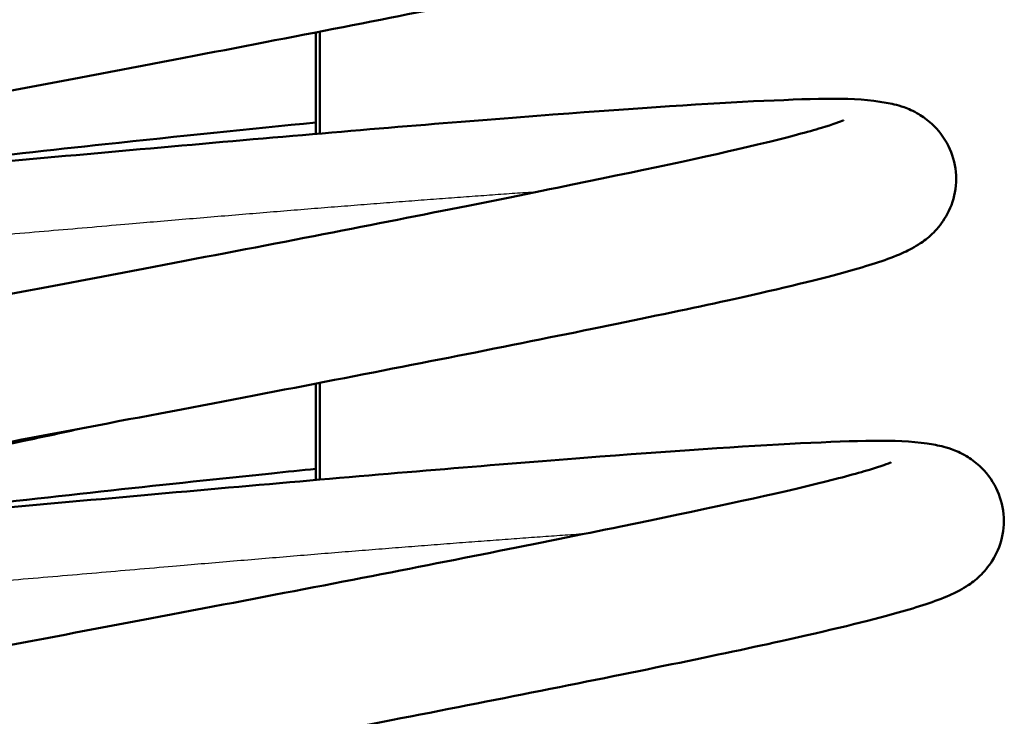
# Model space of a CAD drawing. Header units: millimetres. Extents: x 155 to 950, y -844 to 1327.
# Tile 32 of 56: x 690.97 to 697.75, y 160.3 to 165.09. Entities that reach past the tile are written whole.
import ezdxf

# ---------------------------------------------------------------- set-up
doc = ezdxf.new("R2010")
doc.units = ezdxf.units.MM
doc.header["$LTSCALE"] = 0.75
doc.layers.add('Visible', color=7, linetype='Continuous', lineweight=50)
doc.layers.add('Visible Narrow', color=7, linetype='Continuous', lineweight=25)

msp = doc.modelspace()

# ---------------------------------------------------------------- linework, layer by layer
at = {"layer": 'Visible', "extrusion": (-1, -2.220446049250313e-16, 2.966467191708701e-13)}
for p, q in [((693.010982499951, 165.0076787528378, -9.499999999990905), (693.010982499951, 164.3093780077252, -9.499999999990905)), ((693.0373965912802, 164.3116340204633, 17.50000000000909), (693.0373965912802, 165.0128269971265, 17.50000000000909)), ((693.010982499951, 162.5918462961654, -9.499999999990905), (693.010982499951, 161.9289583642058, -9.499999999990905)), ((693.0373965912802, 161.9312517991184, 17.50000000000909), (693.0373965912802, 162.5969579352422, 17.50000000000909))]:
    msp.add_line(p, q, dxfattribs=at)
at = {"layer": 'Visible'}
for points, knots in [([(690.7639432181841, 167.8109195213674, 20.76078880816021), (691.1486053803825, 167.8519025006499, 20.86626461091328), (691.5246395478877, 167.8919682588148, 21.0039757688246), (692.5810522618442, 168.00397575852, 21.4966213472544), (693.2331819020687, 168.0723585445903, 21.9426200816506), (694.3511763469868, 168.1852574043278, 23.00871828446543), (694.830272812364, 168.2310868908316, 23.64312908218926), (695.5635911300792, 168.2923492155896, 25.021918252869), (695.8081458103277, 168.3096427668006, 25.78476229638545), (696.0359336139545, 168.3051558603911, 26.78353279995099), (696.0756430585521, 168.3094890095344, 27.02407626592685), (696.1990771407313, 168.2771760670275, 27.28879675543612), (696.2274899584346, 168.2683128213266, 27.33745320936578), (696.2804706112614, 168.2446228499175, 27.40644211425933), (696.3022871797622, 168.2333438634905, 27.43064602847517), (696.3600163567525, 168.1971577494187, 27.48712993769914), (696.3970932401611, 168.1674857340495, 27.51629349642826), (696.4628097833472, 168.0958189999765, 27.56632479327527), (696.4920827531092, 168.0529998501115, 27.58789450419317), (696.537977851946, 167.9561435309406, 27.62919697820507), (696.5538102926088, 167.9002533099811, 27.64910496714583), (696.5658433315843, 167.7870025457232, 27.68916197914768), (696.5618607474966, 167.7282079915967, 27.70977500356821), (696.5356140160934, 167.6185926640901, 27.75536423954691), (696.5129351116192, 167.5663821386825, 27.78095781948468), (696.4583821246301, 167.479388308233, 27.84183110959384), (696.4263336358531, 167.4431687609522, 27.87804668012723), (696.3695056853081, 167.3911394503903, 27.95910252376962), (696.344088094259, 167.3729509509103, 28.00344066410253), (696.2975660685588, 167.3432662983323, 28.1041077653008), (696.2769723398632, 167.3326258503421, 28.16173772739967), (696.2266535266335, 167.3085258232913, 28.32548496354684), (696.2018314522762, 167.2992906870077, 28.43404954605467), (696.1055336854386, 167.2654917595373, 28.867185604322), (696.0364829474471, 167.2478769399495, 29.1936024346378), (695.6666555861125, 167.1594341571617, 30.49244682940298), (695.1923465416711, 167.0674191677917, 31.43755850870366), (694.0434355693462, 166.8581214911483, 32.85586800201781), (693.4172858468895, 166.7479490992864, 33.40609762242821), (692.063459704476, 166.5129162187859, 34.23661117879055), (691.322927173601, 166.3856955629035, 34.53679478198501), (689.8071165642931, 166.1249288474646, 34.87530191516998), (689.0122184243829, 165.987986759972, 34.9182641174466), (687.4722490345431, 165.7195807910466, 34.74530863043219), (686.7071681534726, 165.5846140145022, 34.5276799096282), (685.3046103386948, 165.3312299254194, 33.86302836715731), (684.6490404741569, 165.2095092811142, 33.4071332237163), (683.5350496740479, 164.993010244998, 32.32054767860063), (683.061110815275, 164.8951602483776, 31.67589517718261), (682.3662865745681, 164.7362025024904, 30.2909926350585), (682.1134501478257, 164.661749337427, 29.52922885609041), (682.05971649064, 164.639867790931, 28.69045721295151), (682.0572532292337, 164.6387436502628, 28.6225385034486), (682.0572532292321, 164.6387436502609, 28.55467283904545)], [15.85191151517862, 15.85191151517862, 15.85191151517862, 15.85191151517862, 15.97141453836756, 15.97141453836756, 16.20321307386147, 16.20321307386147, 16.43609731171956, 16.43609731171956, 16.67207462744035, 16.67207462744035, 16.74342530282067, 16.74342530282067, 16.76023433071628, 16.76023433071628, 16.77047131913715, 16.77047131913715, 16.78678479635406, 16.78678479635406, 16.80327699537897, 16.80327699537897, 16.82124355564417, 16.82124355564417, 16.83949520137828, 16.83949520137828, 16.85771890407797, 16.85771890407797, 16.87530659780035, 16.87530659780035, 16.8912686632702, 16.8912686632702, 16.90974699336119, 16.90974699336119, 16.94316602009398, 16.94316602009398, 17.04324614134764, 17.04324614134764, 17.34917489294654, 17.34917489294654, 17.59441429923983, 17.59441429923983, 17.83084434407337, 17.83084434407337, 18.06688031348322, 18.06688031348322, 18.302661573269, 18.302661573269, 18.53866630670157, 18.53866630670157, 18.774006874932, 18.774006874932, 19.00593528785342, 19.00593528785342, 19.02623962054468, 19.02623962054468, 19.02623962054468, 19.02623962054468]), ([(687.3056076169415, 164.9302673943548, 20.45677608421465), (686.6158022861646, 164.8590611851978, 20.64284333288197), (685.9466181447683, 164.791873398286, 20.93206940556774), (684.6553085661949, 164.6684588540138, 21.72973755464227), (684.0324190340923, 164.6130468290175, 22.27232228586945), (683.0007215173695, 164.5331978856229, 23.51415231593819), (682.5812775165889, 164.5077734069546, 24.22959981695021), (682.1245168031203, 164.4968224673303, 25.36764751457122), (682.0003097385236, 164.497167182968, 25.76687149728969), (681.8172446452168, 164.5105778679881, 26.43934538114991), (681.7555828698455, 164.512775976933, 26.71642785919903), (681.6153220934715, 164.5609786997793, 27.06116365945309), (681.5725003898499, 164.5785876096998, 27.14604280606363), (681.4959905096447, 164.6282278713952, 27.26413559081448), (681.4661535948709, 164.6513124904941, 27.30437122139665), (681.3967603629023, 164.7205302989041, 27.39325225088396), (681.3581834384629, 164.7735663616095, 27.43922685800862), (681.3060579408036, 164.8890883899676, 27.52014576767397), (681.2903745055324, 164.9517878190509, 27.55682971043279), (681.2830137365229, 165.0769671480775, 27.63118034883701), (681.2915357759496, 165.1408321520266, 27.66983372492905), (681.3271532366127, 165.2545107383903, 27.75490573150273), (681.3544184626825, 165.3054199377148, 27.80266349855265), (681.4124621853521, 165.3863908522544, 27.90981691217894), (681.4431706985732, 165.4173721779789, 27.9702909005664), (681.5026452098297, 165.4688781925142, 28.10898503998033), (681.530939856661, 165.4877447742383, 28.18906704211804), (681.60115849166, 165.530265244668, 28.41494881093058), (681.6381314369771, 165.5469717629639, 28.56404882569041), (681.7869199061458, 165.6091978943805, 29.15850335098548), (681.9067309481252, 165.6442299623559, 29.60496474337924), (682.2787821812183, 165.742782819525, 30.60430299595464), (682.5549764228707, 165.8065007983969, 31.1527048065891), (683.365460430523, 165.979070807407, 32.36405555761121), (683.9708265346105, 166.0978412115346, 32.99803142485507), (685.2979613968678, 166.3464042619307, 33.9682548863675), (686.0267944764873, 166.4781980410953, 34.33376859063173), (687.5333271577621, 166.7452329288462, 34.79468710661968), (688.3298290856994, 166.8838954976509, 34.89955407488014), (689.8893247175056, 167.1534360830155, 34.84318207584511), (690.6727127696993, 167.2878742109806, 34.68275697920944), (692.1247366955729, 167.5379081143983, 34.12246131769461), (692.8126622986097, 167.6568460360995, 33.71604234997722), (694.0019556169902, 167.8662288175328, 32.71538874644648), (694.5202564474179, 167.9596567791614, 32.1093529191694), (695.318001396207, 168.1110749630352, 30.7820220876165), (695.6151233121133, 168.1729823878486, 30.04361321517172), (695.8109237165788, 168.2225494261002, 29.03360360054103), (695.8451480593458, 168.23328664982, 28.77800758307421), (695.847035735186, 168.2339587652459, 28.51603740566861), (695.8470588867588, 168.2339671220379, 28.5097363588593), (695.8470588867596, 168.2339671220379, 28.50343232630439)], [1.409984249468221, 1.409984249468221, 1.409984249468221, 1.409984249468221, 1.624831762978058, 1.624831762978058, 1.866830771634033, 1.866830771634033, 2.109767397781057, 2.109767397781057, 2.234731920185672, 2.234731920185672, 2.31888995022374, 2.31888995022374, 2.347317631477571, 2.347317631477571, 2.363653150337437, 2.363653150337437, 2.387011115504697, 2.387011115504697, 2.408763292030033, 2.408763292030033, 2.430745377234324, 2.430745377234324, 2.452678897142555, 2.452678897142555, 2.474638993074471, 2.474638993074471, 2.500515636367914, 2.500515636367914, 2.546739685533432, 2.546739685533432, 2.68529865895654, 2.68529865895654, 2.868007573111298, 2.868007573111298, 3.125597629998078, 3.125597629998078, 3.366802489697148, 3.366802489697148, 3.604977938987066, 3.604977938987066, 3.84188889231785, 3.84188889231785, 4.077877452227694, 4.077877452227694, 4.312379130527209, 4.312379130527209, 4.54467702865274, 4.54467702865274, 4.621381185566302, 4.621381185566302, 4.62327038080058, 4.62327038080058, 4.62327038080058, 4.62327038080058]), ([(690.0488236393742, 163.0439141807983, 20.16586847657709), (689.2911100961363, 162.9770833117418, 20.10558685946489), (688.5159462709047, 162.9096198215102, 20.16230985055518), (686.9841682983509, 162.7781537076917, 20.51510811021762), (686.2120558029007, 162.7142700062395, 20.8315464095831), (684.8205285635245, 162.6122286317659, 21.68647815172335), (684.1844655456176, 162.5717178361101, 22.23747039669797), (683.1306511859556, 162.5182045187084, 23.49902347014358), (682.6989978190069, 162.5064917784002, 24.22297794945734), (682.2158346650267, 162.5197765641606, 25.38639110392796), (682.0810112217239, 162.5285158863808, 25.8025303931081), (681.8711137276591, 162.5634913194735, 26.51027391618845), (681.7905475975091, 162.573883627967, 26.80839849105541), (681.6326348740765, 162.665065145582, 27.15806652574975), (681.5916072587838, 162.6936584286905, 27.23609925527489), (681.5241412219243, 162.760787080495, 27.35555800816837), (681.4973523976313, 162.7932330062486, 27.40106933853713), (681.436159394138, 162.8912427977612, 27.514067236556), (681.4078854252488, 162.9668068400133, 27.57837260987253), (681.3895665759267, 163.1127688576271, 27.69975988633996), (681.395602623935, 163.1840887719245, 27.75852866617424), (681.4299785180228, 163.3109545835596, 27.88620508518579), (681.4585303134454, 163.3669450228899, 27.95707749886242), (681.5209398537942, 163.4584429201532, 28.11561022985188), (681.5549433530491, 163.4933845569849, 28.20510295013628), (681.6304174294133, 163.5604040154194, 28.42925721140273), (681.670067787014, 163.5861829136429, 28.56730952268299), (681.8010856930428, 163.6632378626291, 29.04395573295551), (681.8902600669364, 163.6992663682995, 29.38642274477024), (682.3249649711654, 163.8576138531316, 30.72422897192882), (682.8346780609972, 163.98894356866, 31.68947640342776), (684.0828109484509, 164.2753931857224, 33.17440185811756), (684.7879649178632, 164.4268842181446, 33.75991262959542), (686.2664630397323, 164.7285726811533, 34.58963752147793), (687.0471674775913, 164.8803358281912, 34.87091167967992), (688.6339094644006, 165.1878016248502, 35.15784980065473), (689.4606330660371, 165.3466745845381, 35.1676292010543), (691.0485956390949, 165.649306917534, 34.91922504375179), (691.8309740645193, 165.7962843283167, 34.65896281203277), (693.2476875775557, 166.0705687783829, 33.9068693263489), (693.901482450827, 166.2003923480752, 33.40681365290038), (695.0001409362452, 166.4255394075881, 32.23468955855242), (695.4594211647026, 166.5235996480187, 31.54591801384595), (695.9410803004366, 166.6413806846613, 30.45453716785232), (696.0689869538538, 166.67561721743, 30.08651799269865), (696.236672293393, 166.7259641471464, 29.40659585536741), (696.2908861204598, 166.7458076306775, 29.0947931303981), (696.30974162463, 166.7538787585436, 28.72692347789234), (696.3112991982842, 166.7546106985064, 28.67220037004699), (696.3112991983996, 166.754610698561, 28.61747066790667)], [111.3674259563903, 111.3674259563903, 111.3674259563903, 111.3674259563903, 111.5959933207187, 111.5959933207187, 111.8406367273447, 111.8406367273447, 112.0869008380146, 112.0869008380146, 112.3340345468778, 112.3340345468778, 112.4648476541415, 112.4648476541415, 112.5557467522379, 112.5557467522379, 112.5831550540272, 112.5831550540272, 112.6015675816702, 112.6015675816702, 112.6316392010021, 112.6316392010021, 112.6587845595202, 112.6587845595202, 112.6866120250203, 112.6866120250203, 112.7168013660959, 112.7168013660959, 112.7603614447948, 112.7603614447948, 112.8668897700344, 112.8668897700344, 113.1850249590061, 113.1850249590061, 113.4551417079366, 113.4551417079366, 113.7016364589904, 113.7016364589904, 113.9476005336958, 113.9476005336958, 114.1922915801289, 114.1922915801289, 114.4357765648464, 114.4357765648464, 114.6789593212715, 114.6789593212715, 114.7953988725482, 114.7953988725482, 114.8895899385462, 114.8895899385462, 114.9059311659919, 114.9059311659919, 114.9059311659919, 114.9059311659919]), ([(697.0669665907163, 166.2136662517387, 27.75701927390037), (697.0507435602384, 166.1555733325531, 27.79921736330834), (697.0244840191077, 166.1030051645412, 27.8466405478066), (696.967964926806, 166.019834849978, 27.95257645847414), (696.9378407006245, 165.9879173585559, 28.01193824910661), (696.8794570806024, 165.9350040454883, 28.14777690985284), (696.8515860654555, 165.9155451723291, 28.22607594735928), (696.7838992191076, 165.8726492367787, 28.44322566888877), (696.7486880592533, 165.8558656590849, 28.58530878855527), (696.609047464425, 165.7941705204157, 29.15205008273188), (696.5004905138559, 165.7606046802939, 29.57853390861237), (696.1510112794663, 165.6623157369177, 30.57897135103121), (695.8803895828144, 165.5967832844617, 31.14694076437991), (695.0734651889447, 165.4186018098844, 32.41372557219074), (694.4634925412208, 165.2947106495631, 33.08478060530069), (693.1159093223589, 165.0270187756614, 34.11636987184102), (692.3729987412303, 164.8831530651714, 34.50901941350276), (690.8330167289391, 164.5913856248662, 35.0160173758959), (690.0176450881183, 164.4364641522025, 35.14151199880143), (688.4142993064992, 164.1283021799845, 35.11778014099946), (687.6052512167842, 163.9716857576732, 34.97001603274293), (686.1014049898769, 163.6770662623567, 34.42358466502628), (685.38716889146, 163.5313573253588, 34.01964417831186), (684.1457256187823, 163.2660063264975, 33.01361597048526), (683.5994389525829, 163.1429828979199, 32.40017349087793), (682.7635854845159, 162.9367757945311, 31.05065828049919), (682.4499042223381, 162.8433901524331, 30.29977581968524), (682.2485137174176, 162.7650879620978, 29.2612833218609), (682.2153410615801, 162.7480166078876, 28.99206201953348), (682.2153410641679, 162.7480166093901, 28.72378777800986)], [0, 0, 0, 0, 0.02208344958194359, 0.02208344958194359, 0.04381861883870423, 0.04381861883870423, 0.06919453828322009, 0.06919453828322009, 0.1132578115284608, 0.1132578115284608, 0.24527728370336, 0.24527728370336, 0.4325389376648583, 0.4325389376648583, 0.699023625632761, 0.699023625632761, 0.9479644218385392, 0.9479644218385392, 1.19322477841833, 1.19322477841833, 1.437823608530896, 1.437823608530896, 1.681307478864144, 1.681307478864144, 1.923757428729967, 1.923757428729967, 2.161529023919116, 2.161529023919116, 2.241977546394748, 2.241977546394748, 2.241977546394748, 2.241977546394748]), ([(686.3863592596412, 163.7321380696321, 20.76461031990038), (686.8730817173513, 163.7714440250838, 20.55233947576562), (687.3833986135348, 163.8147823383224, 20.39122660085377), (688.6907212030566, 163.927188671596, 20.12913941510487), (689.5170710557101, 163.9993328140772, 20.10017147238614), (691.1203534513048, 164.1414052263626, 20.30619116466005), (691.9173699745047, 164.2144785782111, 20.54566776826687), (693.3785122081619, 164.3416478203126, 21.25876614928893), (694.0607887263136, 164.397681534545, 21.74294683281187), (695.2226874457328, 164.485895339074, 22.89102432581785), (695.7159308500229, 164.5203413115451, 23.56942518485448), (696.475873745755, 164.5529541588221, 25.04384829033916), (696.7067839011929, 164.5634718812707, 25.86473728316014), (696.9681741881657, 164.5175353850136, 26.80176189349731), (697.0063900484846, 164.5096272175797, 26.93047033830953), (697.0850149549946, 164.4814994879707, 27.12557525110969), (697.1187609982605, 164.4673350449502, 27.19610023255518), (697.1854836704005, 164.4277959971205, 27.30892861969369), (697.2166996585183, 164.4057959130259, 27.35419984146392), (697.2897348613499, 164.3384819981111, 27.45188494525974), (697.3313808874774, 164.2860216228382, 27.50155038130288), (697.3878974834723, 164.1712558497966, 27.58593732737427), (697.4057451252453, 164.1095543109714, 27.62299891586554), (697.4175531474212, 163.9847913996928, 27.69725723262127), (697.4113101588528, 163.9203303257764, 27.73542030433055), (697.3790313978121, 163.8041270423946, 27.81864884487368), (697.3530812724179, 163.7519653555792, 27.86608928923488), (697.2967935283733, 163.6686632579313, 27.97153044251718), (697.2666339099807, 163.6365672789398, 28.03080364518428), (697.2082447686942, 163.5834626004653, 28.16628920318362), (697.1803792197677, 163.5639419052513, 28.24430482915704), (697.1129071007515, 163.5210507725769, 28.4601501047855), (697.0778587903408, 163.5042844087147, 28.60120391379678), (696.9391263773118, 163.4427739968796, 29.16387613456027), (696.8317671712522, 163.4094980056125, 29.58740755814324), (696.4854556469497, 163.3118027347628, 30.58423309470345), (696.2166923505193, 163.2465877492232, 31.15152504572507), (695.4130210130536, 163.0688289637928, 32.42017610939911), (694.8037433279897, 162.9450416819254, 33.09356687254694), (693.4573227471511, 162.6774851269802, 34.12880060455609), (692.7151159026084, 162.5337135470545, 34.52308330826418), (691.1760610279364, 162.2420465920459, 35.03334966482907), (690.3609262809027, 162.0872320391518, 35.16055899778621), (688.7574983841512, 161.7790873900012, 35.14020134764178), (687.948135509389, 161.6223768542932, 34.99413793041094), (686.4431109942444, 161.3276697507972, 34.45085894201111), (685.728020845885, 161.1818655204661, 34.04840933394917), (684.4844815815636, 160.9162371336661, 33.04497710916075), (683.9369191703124, 160.7929901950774, 32.43270777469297), (683.0981100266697, 160.5864047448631, 31.08487648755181), (682.7829170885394, 160.4928811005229, 30.33457965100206), (682.5776908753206, 160.4134933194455, 29.29168546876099), (682.5433464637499, 160.395865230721, 29.01753965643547), (682.5433464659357, 160.3958652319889, 28.74431469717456)], [3.243690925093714, 3.243690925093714, 3.243690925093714, 3.243690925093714, 3.402482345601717, 3.402482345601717, 3.645110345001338, 3.645110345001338, 3.88929122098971, 3.88929122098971, 4.134360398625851, 4.134360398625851, 4.380034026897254, 4.380034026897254, 4.632080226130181, 4.632080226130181, 4.67219924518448, 4.67219924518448, 4.695747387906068, 4.695747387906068, 4.713273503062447, 4.713273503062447, 4.737540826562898, 4.737540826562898, 4.759249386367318, 4.759249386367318, 4.78124158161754, 4.78124158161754, 4.803209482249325, 4.803209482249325, 4.824948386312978, 4.824948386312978, 4.850248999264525, 4.850248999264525, 4.894001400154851, 4.894001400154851, 5.025082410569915, 5.025082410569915, 5.211935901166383, 5.211935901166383, 5.478763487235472, 5.478763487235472, 5.727739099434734, 5.727739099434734, 5.973002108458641, 5.973002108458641, 6.217607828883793, 6.217607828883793, 6.461099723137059, 6.461099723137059, 6.703554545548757, 6.703554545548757, 6.941374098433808, 6.941374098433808, 7.023311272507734, 7.023311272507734, 7.023311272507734, 7.023311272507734]), ([(690.3768295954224, 160.6917628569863, 20.186396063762), (689.6195828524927, 160.6249731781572, 20.1261540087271), (688.8449186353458, 160.5575525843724, 20.18276386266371), (687.3135390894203, 160.4261182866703, 20.53516039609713), (686.5413671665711, 160.3622213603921, 20.85145243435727), (685.1496821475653, 160.2601544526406, 21.70611728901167), (684.5135180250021, 160.2196290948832, 22.25698557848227), (683.4594713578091, 160.1660850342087, 23.51833281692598), (683.0276867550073, 160.1543486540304, 24.24220746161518), (682.5443506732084, 160.1675968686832, 25.40550455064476), (682.4094654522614, 160.1763277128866, 25.82158675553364), (682.1996029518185, 160.2112330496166, 26.5291398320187), (682.1191448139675, 160.2216440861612, 26.82705618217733), (681.9613731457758, 160.3124149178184, 27.17713741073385), (681.9202035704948, 160.3410060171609, 27.25555276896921), (681.8525004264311, 160.408226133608, 27.37547640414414), (681.8256338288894, 160.4407001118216, 27.4211104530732), (681.7643254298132, 160.5387360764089, 27.53425882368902), (681.7359879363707, 160.6142938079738, 27.59859559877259), (681.7175691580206, 160.7602698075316, 27.72000050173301), (681.7235580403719, 160.8316035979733, 27.7787602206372), (681.7578653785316, 160.9585180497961, 27.90640363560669), (681.7863959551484, 161.0145449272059, 27.97725183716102), (681.8487822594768, 161.1060998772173, 28.13572046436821), (681.8827832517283, 161.1410673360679, 28.22517198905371), (681.9582253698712, 161.2081043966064, 28.4491493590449), (681.9978532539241, 161.2338870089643, 28.58706334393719), (682.12866435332, 161.3108724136, 29.06286441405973), (682.2176215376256, 161.3468439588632, 29.40462924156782), (682.6512879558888, 161.5049579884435, 30.74058458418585), (683.1596482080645, 161.636031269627, 31.70482211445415), (684.405802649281, 161.9221454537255, 33.19028938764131), (685.1108330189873, 162.073652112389, 33.77674864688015), (686.5890881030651, 162.3753528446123, 34.6078768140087), (687.3695794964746, 162.5270943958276, 34.8897709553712), (688.9561171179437, 162.834532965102, 35.17797834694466), (689.782846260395, 162.993413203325, 35.18841491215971), (691.3710081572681, 163.2960957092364, 34.94126616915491), (692.1535867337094, 163.443104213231, 34.68162913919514), (693.5708914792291, 163.7174726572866, 33.93065993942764), (694.2250809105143, 163.8473572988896, 33.4311178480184), (695.3246544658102, 164.072653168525, 32.25985842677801), (695.7844833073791, 164.1707877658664, 31.57146426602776), (696.2670587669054, 164.2887056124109, 30.48043817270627), (696.3952832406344, 164.3229917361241, 30.11248058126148), (696.5676584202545, 164.374674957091, 29.4162904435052), (696.6243921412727, 164.3958732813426, 29.08708221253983), (696.6384903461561, 164.4020745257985, 28.7170615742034), (696.6393046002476, 164.402459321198, 28.67753327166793), (696.6393046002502, 164.4024593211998, 28.63799757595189)], [106.5745957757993, 106.5745957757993, 106.5745957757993, 106.5745957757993, 106.8030192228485, 106.8030192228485, 107.0476627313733, 107.0476627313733, 107.2939256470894, 107.2939256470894, 107.5410581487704, 107.5410581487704, 107.6718600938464, 107.6718600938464, 107.7627116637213, 107.7627116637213, 107.7902320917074, 107.7902320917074, 107.8086850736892, 107.8086850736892, 107.8387656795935, 107.8387656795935, 107.8659115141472, 107.8659115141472, 107.8937378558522, 107.8937378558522, 107.9239184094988, 107.9239184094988, 107.9674373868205, 107.9674373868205, 108.0737457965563, 108.0737457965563, 108.3914726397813, 108.3914726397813, 108.6617285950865, 108.6617285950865, 108.90822518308, 108.90822518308, 109.15419333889, 109.15419333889, 109.3988840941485, 109.3988840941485, 109.642372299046, 109.642372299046, 109.8855566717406, 109.8855566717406, 110.0020123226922, 110.0020123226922, 110.1012783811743, 110.1012783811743, 110.1131146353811, 110.1131146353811, 110.1131146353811, 110.1131146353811]), ([(688.9060183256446, 163.9462674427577, -35.69331964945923), (689.0051069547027, 163.9571969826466, -35.68935079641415), (689.1039967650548, 163.9681031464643, -35.68338444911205), (690.0099655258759, 164.0680054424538, -35.61010210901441), (690.8166221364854, 164.1581547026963, -35.40806702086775), (692.0702617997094, 164.2926358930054, -34.86653945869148), (692.5592477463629, 164.3429600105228, -34.58656965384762), (693.0109824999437, 164.3872647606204, -34.25776616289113)], [3.587956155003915, 3.587956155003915, 3.587956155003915, 3.587956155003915, 3.617803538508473, 3.617803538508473, 3.862276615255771, 3.862276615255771, 4.029465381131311, 4.029465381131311, 4.029465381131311, 4.029465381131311]), ([(691.4428358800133, 162.2925423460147, -21.14475187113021), (691.320279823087, 162.2659492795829, -21.09957827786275), (691.1967148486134, 162.2392496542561, -21.05778883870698), (690.3058761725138, 162.04756479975, -20.78345640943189), (689.4906532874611, 161.87199677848, -20.67589878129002), (688.2976302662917, 161.6148444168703, -20.7196352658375), (687.9030966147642, 161.5299236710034, -20.76716190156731), (687.5147726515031, 161.4462202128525, -20.8464562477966)], [5.709026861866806, 5.709026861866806, 5.709026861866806, 5.709026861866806, 5.748870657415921, 5.748870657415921, 5.994515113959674, 5.994515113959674, 6.115232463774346, 6.115232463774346, 6.115232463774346, 6.115232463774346]), ([(686.714401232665, 161.3799933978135, 20.78512545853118), (687.1988442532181, 161.4191149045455, 20.57384549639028), (687.7066325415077, 161.4622250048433, 20.41324891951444), (689.0112470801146, 161.574387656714, 20.15034822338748), (689.8375520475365, 161.6465212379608, 20.12055239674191), (691.4410261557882, 161.7885975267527, 20.3249573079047), (692.2382812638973, 161.8616897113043, 20.56363756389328), (693.7001162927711, 161.9889592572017, 21.27526891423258), (694.3828613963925, 162.0450541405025, 21.75875849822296), (695.5458830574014, 162.1334042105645, 22.90565949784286), (696.0397803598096, 162.1679357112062, 23.58357873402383), (696.801058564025, 162.2007588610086, 25.05718511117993), (697.0333861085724, 162.2110590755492, 25.87760095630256), (697.2941166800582, 162.1658249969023, 26.81530033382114), (697.3322621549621, 162.1580199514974, 26.94457411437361), (697.4112481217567, 162.1301054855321, 27.14234056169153), (697.4457131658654, 162.115799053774, 27.21482855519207), (697.5136266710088, 162.0755694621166, 27.32970103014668), (697.5451078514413, 162.0533656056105, 27.37530723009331), (697.6183305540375, 161.985657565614, 27.47314304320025), (697.6598783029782, 161.9331254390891, 27.52271013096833), (697.7162002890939, 161.8182698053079, 27.6070006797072), (697.7339409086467, 161.7565289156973, 27.64404821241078), (697.7455322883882, 161.6317486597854, 27.71831245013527), (697.7391101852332, 161.5670723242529, 27.75614089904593), (697.7067876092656, 161.4514506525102, 27.84015351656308), (697.6807130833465, 161.3991421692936, 27.8873009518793), (697.6243774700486, 161.3160075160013, 27.99286199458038), (697.5942271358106, 161.2839954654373, 28.05219773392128), (697.5358352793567, 161.2309877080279, 28.18788424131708), (697.5079681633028, 161.2115006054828, 28.26604602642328), (697.440383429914, 161.1686073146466, 28.48257679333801), (697.4052490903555, 161.1518318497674, 28.62417447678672), (697.266037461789, 161.0902239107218, 29.18899663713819), (697.1580468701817, 161.0567950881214, 29.614088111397), (696.810052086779, 160.9587831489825, 30.61285895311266), (696.5402870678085, 160.8933959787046, 31.18054325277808), (695.7348619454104, 160.7154078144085, 32.44822418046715), (695.1252120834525, 160.5915650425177, 33.12036760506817), (693.7781695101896, 160.3239360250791, 34.15365490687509), (693.0355866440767, 160.180114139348, 34.54706544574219), (691.4960360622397, 159.8883934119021, 35.05558652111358), (690.680774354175, 159.7335218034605, 35.18188022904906), (689.0773894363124, 159.4253677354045, 35.15972063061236), (688.2681941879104, 159.2687074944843, 35.01274891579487), (686.7637980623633, 158.9740470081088, 34.46778612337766), (686.0491635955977, 158.828293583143, 34.06454008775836), (684.8067429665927, 158.5628131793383, 33.05972092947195), (684.2598614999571, 158.4396856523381, 32.44682476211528), (683.4226301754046, 158.2333020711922, 31.09809329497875), (683.1082447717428, 158.1398524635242, 30.34748331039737), (682.9050682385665, 158.0610438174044, 29.30693850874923), (682.8713518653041, 158.0437138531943, 29.03542245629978), (682.8713518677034, 158.0437138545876, 28.76484160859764)], [8.025024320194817, 8.025024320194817, 8.025024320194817, 8.025024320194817, 8.183068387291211, 8.183068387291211, 8.425691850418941, 8.425691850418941, 8.669872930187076, 8.669872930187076, 8.914938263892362, 8.914938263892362, 9.160609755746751, 9.160609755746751, 9.41262529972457, 9.41262529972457, 9.452906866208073, 9.452906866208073, 9.477058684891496, 9.477058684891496, 9.494720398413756, 9.494720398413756, 9.518970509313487, 9.518970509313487, 9.540679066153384, 9.540679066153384, 9.562671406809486, 9.562671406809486, 9.584638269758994, 9.584638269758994, 9.606381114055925, 9.606381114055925, 9.631720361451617, 9.631720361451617, 9.675637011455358, 9.675637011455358, 9.807213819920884, 9.807213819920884, 9.994294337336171, 9.994294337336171, 10.26093883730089, 10.26093883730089, 10.50989577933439, 10.50989577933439, 10.75515737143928, 10.75515737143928, 10.99975941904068, 10.99975941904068, 11.2432470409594, 11.2432470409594, 11.48569926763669, 11.48569926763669, 11.72349326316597, 11.72349326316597, 11.8046353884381, 11.8046353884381, 11.8046353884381, 11.8046353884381]), ([(690.7048343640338, 158.3396114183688, 20.20692220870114), (689.9470539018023, 158.2727746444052, 20.14663491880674), (689.1718184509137, 158.2053050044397, 20.20337413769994), (687.6399833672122, 158.0738343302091, 20.55623000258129), (686.8678793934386, 158.0099525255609, 20.87268926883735), (685.4763747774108, 157.9079148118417, 21.72765926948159), (684.8403262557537, 157.8674061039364, 22.27866928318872), (683.7865452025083, 157.8138971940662, 23.54025186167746), (683.3549106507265, 157.802187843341, 24.26421778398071), (682.871772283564, 157.8154778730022, 25.42764757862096), (682.7369576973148, 157.8242184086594, 25.84379505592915), (682.5270551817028, 157.8592039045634, 26.55156580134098), (682.4464734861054, 157.8695935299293, 26.84972017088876), (682.2885405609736, 157.96083407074, 27.19932901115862), (682.2475332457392, 157.9894276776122, 27.2773070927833), (682.1801011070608, 158.0565433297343, 27.39669941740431), (682.1533234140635, 158.0889852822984, 27.44219319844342), (682.0921469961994, 158.1869914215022, 27.5551695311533), (682.0638822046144, 158.262556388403, 27.61947038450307), (682.0455778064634, 158.4085163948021, 27.74085513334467), (682.0516206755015, 158.4798342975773, 27.79962522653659), (682.0860064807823, 158.6066930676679, 27.92730642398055), (682.1145613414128, 158.6626782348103, 27.99818234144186), (682.1769742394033, 158.7541678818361, 28.15672435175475), (682.2109781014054, 158.789105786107, 28.24622303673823), (682.2864568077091, 158.8561227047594, 28.4704029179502), (682.3261104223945, 158.8819010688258, 28.60847526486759), (682.4571583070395, 158.9589661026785, 29.08524395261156), (682.5463641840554, 158.995002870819, 29.42781273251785), (682.9812196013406, 159.1533841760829, 30.76588677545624), (683.4911286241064, 159.2847510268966, 31.73128013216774), (684.739547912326, 159.5712491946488, 33.21612696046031), (685.4447198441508, 159.7227379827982, 33.80150055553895), (686.9232532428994, 160.0244246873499, 34.63102231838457), (687.703988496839, 160.1761909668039, 34.91220666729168), (689.2907600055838, 160.4836606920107, 35.19896094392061), (690.1174827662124, 160.6425325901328, 35.20864516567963), (691.705416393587, 160.9451576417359, 34.96005919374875), (692.487765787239, 161.0921305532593, 34.69970642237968), (693.9043935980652, 161.3664028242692, 33.94745013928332), (694.5581312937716, 161.4962175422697, 33.44732010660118), (695.6566571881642, 161.7213430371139, 32.27507083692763), (696.1158579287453, 161.8193925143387, 31.58624466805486), (696.597384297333, 161.9371537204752, 30.49481251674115), (696.7252449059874, 161.9713830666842, 30.12678446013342), (696.8966456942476, 162.0228559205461, 29.43139936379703), (696.9529184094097, 162.0439392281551, 29.10309390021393), (696.9665438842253, 162.0499457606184, 28.73520767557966), (696.9673100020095, 162.0503079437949, 28.69687030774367), (696.9673100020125, 162.0503079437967, 28.65852449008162)], [101.7817723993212, 101.7817723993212, 101.7817723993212, 101.7817723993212, 102.0103603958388, 102.0103603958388, 102.2550037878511, 102.2550037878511, 102.5012680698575, 102.5012680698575, 102.7484019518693, 102.7484019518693, 102.8792166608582, 102.8792166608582, 102.9701225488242, 102.9701225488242, 102.9975148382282, 102.9975148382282, 103.0159215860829, 103.0159215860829, 103.0459919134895, 103.0459919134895, 103.0731372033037, 103.0731372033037, 103.1009648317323, 103.1009648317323, 103.1311554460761, 103.1311554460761, 103.1747214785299, 103.1747214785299, 103.2812816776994, 103.2812816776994, 103.5994759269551, 103.5994759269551, 103.869572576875, 103.869572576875, 104.1160670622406, 104.1160670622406, 104.3620305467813, 104.3620305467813, 104.6067216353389, 104.6067216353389, 104.8502061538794, 104.8502061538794, 105.0933886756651, 105.0933886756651, 105.2098258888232, 105.2098258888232, 105.3088020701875, 105.3088020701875, 105.3202821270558, 105.3202821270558, 105.3202821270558, 105.3202821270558]), ([(689.1454755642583, 161.5864083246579, -35.69720889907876), (689.5772354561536, 161.6340374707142, -35.68778808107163), (690.0083966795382, 161.6815736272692, -35.6412004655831), (691.2239900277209, 161.8155149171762, -35.40023853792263), (692.0026338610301, 161.9017354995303, -35.10766389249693), (692.809160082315, 161.9846832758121, -34.64426045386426), (692.9107586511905, 161.9950294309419, -34.58256919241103), (693.0109824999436, 162.0051324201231, -34.51839223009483)], [8.359840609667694, 8.359840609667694, 8.359840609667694, 8.359840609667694, 8.489336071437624, 8.489336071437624, 8.733779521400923, 8.733779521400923, 8.769496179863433, 8.769496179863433, 8.769496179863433, 8.769496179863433])]:
    msp.add_open_spline(points, degree=3, knots=knots, dxfattribs=at)
at = {"layer": 'Visible Narrow'}
for points, weights, knots in [([(683.3351010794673, 163.0772651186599, 24.16401246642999), (683.5544967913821, 163.0806490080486, 23.78334180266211), (683.819171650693, 163.0913677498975, 23.43283719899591), (685.1911521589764, 163.1469299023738, 21.61594576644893), (687.3616254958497, 163.3238803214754, 20.94942780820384), (689.532098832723, 163.5008307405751, 20.28290984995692), (691.6782823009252, 163.6866582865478, 21.02174460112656), (693.3463386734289, 163.8310871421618, 21.59598162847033), (694.5457495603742, 163.9132888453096, 22.89531680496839)], [0.9842883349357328, 0.9901697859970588, 1, 0.9510565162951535, 1, 0.9510565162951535, 1, 0.9615408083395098, 0.9835231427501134], [-0.9758368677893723, -0.9758368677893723, -0.9758368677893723, -0.975, -0.975, -0.9708333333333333, -0.9708333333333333, -0.9666666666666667, -0.9666666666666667, -0.9633925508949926, -0.9633925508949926, -0.9633925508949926]), ([(683.6631414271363, 160.7251142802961, 24.18447874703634), (683.8825233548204, 160.7284984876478, 23.80384069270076), (684.1471770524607, 160.7392163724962, 23.45336411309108), (685.5191575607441, 160.7947785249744, 21.63647268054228), (687.6896308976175, 160.9717289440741, 20.96995472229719), (689.8601042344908, 161.1486793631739, 20.30343676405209), (692.0062877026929, 161.3345069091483, 21.04227151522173), (693.6743432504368, 161.4789356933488, 21.61650825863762), (694.8737538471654, 161.5611373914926, 22.91584251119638)], [0.9842892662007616, 0.9901705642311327, 1, 0.9510565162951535, 1, 0.9510565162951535, 1, 0.961540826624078, 0.9835231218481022], [-0.9341701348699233, -0.9341701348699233, -0.9341701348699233, -0.9333333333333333, -0.9333333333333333, -0.9291666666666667, -0.9291666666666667, -0.925, -0.925, -0.9217258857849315, -0.9217258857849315, -0.9217258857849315])]:
    msp.add_rational_spline(points, weights, degree=2, knots=knots, dxfattribs=at)

doc.saveas('drawing.dxf')
